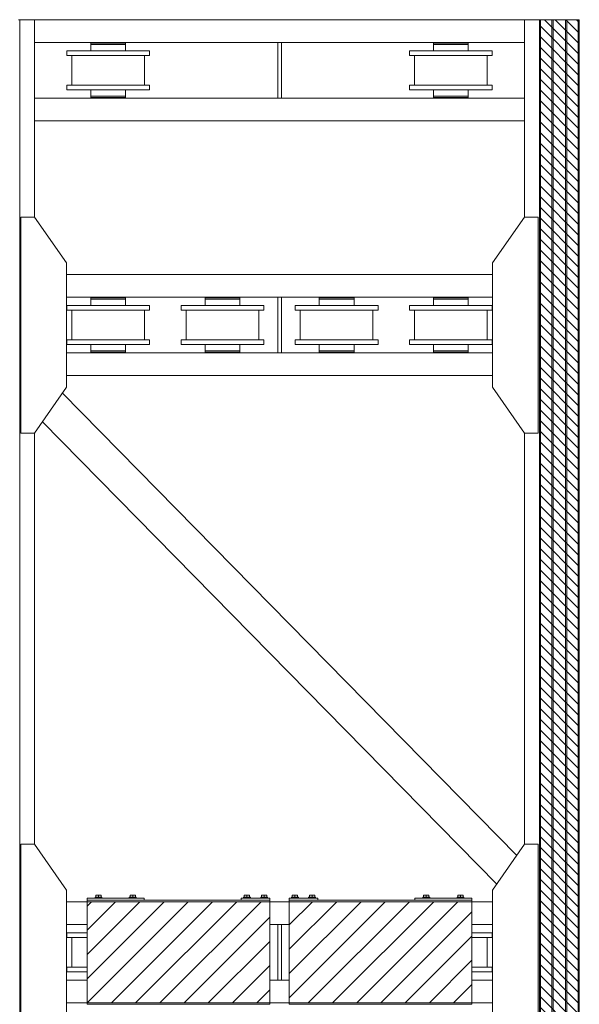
# Model space of a CAD drawing. Header units: millimetres. Extents: x 11264 to 19674, y -752784 to -746844.
# Tile 40 of 56: x 16441 to 16819, y -748200 to -747536. Entities that reach past the tile are written whole.
import ezdxf

# ---------------------------------------------------------------- set-up
doc = ezdxf.new("R2010")
doc.units = ezdxf.units.MM
doc.header["$MEASUREMENT"] = 0
doc.linetypes.add('DGN Style 1', pattern=[238.07239474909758, 0.396127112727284, -237.6762676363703])
doc.linetypes.add('DGN Style 6', pattern=[753.4337684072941, 0.396127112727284, -158.4508450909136, 277.2889789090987, -158.4508450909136, 0.396127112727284, -158.4508450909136])
doc.layers.add('Main Cradle', color=7, linetype='Continuous', lineweight=0)
doc.layers.add('Main Cradle Blocks', color=7, linetype='Continuous', lineweight=0)

# ---------------------------------------------------------------- blocks, each defined once
blk = doc.blocks.new('*U58')
at = {"linetype": 'DGN Style 6', "lineweight": 0}
h = blk.add_hatch(dxfattribs=at)
h.set_pattern_fill('HATCH', color=5, style=0, pattern_type=2)
h.set_pattern_definition([(135, (1300.731437, 1050.682466), (3.595456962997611, 3.59545696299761), [])])
h.paths.add_polyline_path([(1323.078391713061, 1021.15248072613), (1323.078391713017, 2278.470879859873), (1350.042940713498, 2278.470879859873), (1350.042940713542, 1021.15248072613)])
at = {"linetype": 'Continuous', "lineweight": 0}
h = blk.add_hatch(dxfattribs=at)
h.set_pattern_fill('HATCH', color=30, style=0, pattern_type=2)
h.set_pattern_definition([(45, (1016.957056, 1673.55326), (-8.171492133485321, 8.171492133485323), [])])
h.paths.add_polyline_path([(1017.978371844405, 1615.682283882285), (1141.244881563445, 1615.682283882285), (1141.244881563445, 1683.941113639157), (1017.978371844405, 1683.941113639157)])
h = blk.add_hatch(dxfattribs=at)
h.set_pattern_fill('HATCH', color=30, style=0, pattern_type=2)
h.set_pattern_definition([(45, (1154.371908, 1678.145925), (-8.171492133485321, 8.171492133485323), [])])
h.paths.add_polyline_path([(1154.372764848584, 1615.682283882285), (1277.639274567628, 1615.682283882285), (1277.639274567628, 1683.941113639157), (1154.372764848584, 1683.941113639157)])
at = {"color": 5, "linetype": 'Continuous', "lineweight": 0, "flags": 128}
blk.add_lwpolyline([(1323.078391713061, 1021.15248072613), (1323.078391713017, 2278.470879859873), (1350.042940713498, 2278.470879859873), (1350.042940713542, 1021.15248072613), (1323.078391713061, 1021.15248072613)], close=True, dxfattribs=at)
at = {"color": 30, "linetype": 'Continuous', "lineweight": 13, "flags": 128}
for points in [[(1017.978371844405, 1615.682283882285), (1141.244881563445, 1615.682283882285), (1141.244881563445, 1683.941113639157), (1017.978371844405, 1683.941113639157), (1017.978371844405, 1615.682283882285)], [(1154.372764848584, 1615.682283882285), (1277.639274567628, 1615.682283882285), (1277.639274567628, 1683.941113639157), (1154.372764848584, 1683.941113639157), (1154.372764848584, 1615.682283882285)]]:
    blk.add_lwpolyline(points, close=True, dxfattribs=at)
at = {"layer": 'Main Cradle', "color": 7, "linetype": 'Continuous', "lineweight": 0}
for p, q in [((971.830055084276, 2278.471174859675), (972.5409013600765, 2278.471174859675)), ((972.5409013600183, 2278.471174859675), (972.5409013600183, 1021.152222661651)), ((982.5409013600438, 2278.471174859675), (972.5409013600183, 2278.471174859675)), ((982.5409013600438, 2278.471174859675), (982.5409013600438, 2145.460156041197)), ((1313.080192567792, 2278.471174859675), (982.5409013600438, 2278.471174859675)), ((1313.080192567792, 2278.471174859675), (1313.080192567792, 2145.460156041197)), ((1313.080192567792, 2278.471174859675), (1323.080192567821, 2278.471174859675)), ((1323.080192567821, 2278.471174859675), (1323.080192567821, 1021.152222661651)), ((1323.791038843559, 2278.471174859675), (1323.080192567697, 2278.471174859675)), ((1323.791038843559, 2278.471174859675), (1323.791038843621, 1021.152222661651)), ((1323.791038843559, 2278.471174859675), (1331.554768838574, 2278.471174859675)), ((1331.554768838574, 2278.471174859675), (1331.554768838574, 1021.152222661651)), ((1332.325184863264, 2278.471174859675), (1331.554768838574, 2278.471174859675)), ((1332.325184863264, 2278.471174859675), (1332.325184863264, 1021.152222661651)), ((1332.325184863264, 2278.471174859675), (1340.79976113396, 2278.471174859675)), ((1340.79976113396, 2278.471174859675), (1340.79976113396, 1021.152222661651)), ((1341.570177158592, 2278.471174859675), (1340.79976113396, 2278.471174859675)), ((1341.570177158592, 2278.471174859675), (1341.570177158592, 1021.152222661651)), ((1341.570177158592, 2278.471174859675), (1349.333907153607, 2278.471174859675)), ((1349.333907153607, 2278.471174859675), (1349.333907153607, 1021.152222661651)), ((1350.044753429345, 2278.471174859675), (1349.333907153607, 2278.471174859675)), ((1146.577881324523, 2263.062854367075), (982.5409013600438, 2263.062854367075)), ((1020.507006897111, 2257.438817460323), (1004.328266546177, 2257.438817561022)), ((1004.328266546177, 2257.438817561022), (1004.328266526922, 2254.357153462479)), ((1060.168020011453, 2257.438817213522), (1004.328266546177, 2257.438817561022)), ((1043.989283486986, 2262.600600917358), (1020.507003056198, 2262.600601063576)), ((1026.084826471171, 2262.600601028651), (1020.507003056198, 2262.600601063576)), ((1020.507003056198, 2262.600601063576), (1020.507003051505, 2261.830185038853)), ((1043.989283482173, 2261.830184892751), (1020.507003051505, 2261.830185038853)), ((1020.507004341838, 2257.438817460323), (1020.507006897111, 2257.438817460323)), ((1020.507004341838, 2257.438817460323), (1043.989284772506, 2257.438817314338)), ((1043.98928735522, 2261.830184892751), (1020.507006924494, 2261.830185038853)), ((1020.507006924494, 2261.830185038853), (1020.507006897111, 2257.438817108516)), ((1026.084815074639, 2262.600601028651), (1026.084826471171, 2262.600601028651)), ((1026.084815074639, 2262.600601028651), (1038.411471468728, 2262.600600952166)), ((1026.08482647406, 2263.062854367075), (1026.084826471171, 2262.600600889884)), ((1038.411482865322, 2262.600600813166), (1038.411482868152, 2263.062854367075)), ((1043.989283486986, 2262.600600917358), (1038.411482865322, 2262.600600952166)), ((1043.989283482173, 2261.830184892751), (1043.989283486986, 2262.600600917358)), ((1043.98928735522, 2261.830184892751), (1043.989283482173, 2261.830184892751)), ((1043.98928732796, 2257.438816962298), (1043.98928735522, 2261.830184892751)), ((1060.168020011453, 2257.438817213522), (1043.98928732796, 2257.438817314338)), ((1060.168019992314, 2254.357153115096), (1060.168020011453, 2257.438817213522)), ((1313.080192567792, 2263.062854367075), (1149.043212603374, 2263.062854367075)), ((1251.631806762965, 2257.438817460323), (1235.453066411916, 2257.438817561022)), ((1235.453066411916, 2257.438817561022), (1235.453066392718, 2254.357153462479)), ((1291.292819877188, 2257.438817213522), (1235.453066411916, 2257.438817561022)), ((1275.114083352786, 2262.600600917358), (1251.631802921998, 2262.600601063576)), ((1257.209626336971, 2262.600601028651), (1251.631802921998, 2262.600601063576)), ((1251.631802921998, 2262.600601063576), (1251.631802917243, 2261.830185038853)), ((1275.114083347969, 2261.830184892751), (1251.631802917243, 2261.830185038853)), ((1251.631804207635, 2257.438817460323), (1251.631806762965, 2257.438817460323)), ((1251.631804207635, 2257.438817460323), (1275.114084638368, 2257.438817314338)), ((1275.11408722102, 2261.830184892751), (1251.631806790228, 2261.830185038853)), ((1251.631806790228, 2261.830185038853), (1251.631806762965, 2257.438817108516)), ((1257.209614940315, 2262.600601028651), (1257.209626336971, 2262.600601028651)), ((1257.209614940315, 2262.600601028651), (1269.536271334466, 2262.600600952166)), ((1257.20962633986, 2263.062854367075), (1257.209626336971, 2262.600600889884)), ((1269.53628273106, 2262.600600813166), (1269.536282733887, 2263.062854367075)), ((1275.114083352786, 2262.600600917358), (1269.53628273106, 2262.600600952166)), ((1275.114083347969, 2261.830184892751), (1275.114083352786, 2262.600600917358)), ((1275.11408722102, 2261.830184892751), (1275.114083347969, 2261.830184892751)), ((1275.114087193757, 2257.438816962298), (1275.11408722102, 2261.830184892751)), ((1291.292819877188, 2257.438817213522), (1275.114087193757, 2257.438817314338)), ((1291.29281985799, 2254.357153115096), (1291.292819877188, 2257.438817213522)), ((1060.168019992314, 2254.357153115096), (1004.328266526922, 2254.357153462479)), ((1020.507006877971, 2254.357149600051), (1007.748913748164, 2254.357149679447)), ((1007.748913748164, 2254.357149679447), (1007.748913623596, 2234.326333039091)), ((1056.74737291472, 2254.357149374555), (1007.748913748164, 2254.357149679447)), ((1012.37141196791, 2254.357149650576), (1020.507006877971, 2254.357149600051)), ((1012.37141196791, 2254.357149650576), (1052.124878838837, 2254.357149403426)), ((1056.74737291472, 2254.357149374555), (1043.989287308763, 2254.35714945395)), ((1043.989287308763, 2254.35714945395), (1052.124878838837, 2254.357149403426)), ((1056.747372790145, 2234.326332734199), (1056.74737291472, 2254.357149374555)), ((1291.29281985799, 2254.357153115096), (1235.453066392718, 2254.357153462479)), ((1238.873713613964, 2254.357149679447), (1238.873713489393, 2234.326333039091)), ((1251.63180674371, 2254.357149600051), (1238.873713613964, 2254.357149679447)), ((1287.872172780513, 2254.357149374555), (1238.873713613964, 2254.357149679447)), ((1243.49621183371, 2254.357149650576), (1251.63180674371, 2254.357149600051)), ((1243.49621183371, 2254.357149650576), (1283.249678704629, 2254.357149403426)), ((1287.872172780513, 2254.357149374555), (1275.114087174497, 2254.35714945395)), ((1275.114087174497, 2254.35714945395), (1283.249678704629, 2254.357149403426)), ((1287.87217265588, 2234.326332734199), (1287.872172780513, 2254.357149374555)), ((1007.748913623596, 2234.326333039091), (1004.328266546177, 2234.326333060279)), ((1004.328266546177, 2234.326333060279), (1004.328266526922, 2231.244668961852)), ((1060.168020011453, 2234.326332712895), (1004.328266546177, 2234.326333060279)), ((1060.168019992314, 2231.244668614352), (1004.328266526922, 2231.244668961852)), ((1020.50700673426, 2231.244668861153), (1020.507006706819, 2226.853297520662)), ((1043.989287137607, 2226.853297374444), (1043.989287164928, 2231.24466878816)), ((1060.168020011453, 2234.326332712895), (1056.747372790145, 2234.326332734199)), ((1060.168019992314, 2231.244668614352), (1060.168020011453, 2234.326332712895)), ((1238.873713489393, 2234.326333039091), (1235.453066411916, 2234.326333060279)), ((1235.453066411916, 2234.326333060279), (1235.453066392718, 2231.244668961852)), ((1291.292819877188, 2234.326332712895), (1235.453066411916, 2234.326333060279)), ((1291.29281985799, 2231.244668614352), (1235.453066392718, 2231.244668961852)), ((1251.631806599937, 2231.244668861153), (1251.631806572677, 2226.853297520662)), ((1275.114087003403, 2226.853297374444), (1275.114087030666, 2231.24466878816)), ((1291.292819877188, 2234.326332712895), (1287.87217265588, 2234.326332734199)), ((1291.29281985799, 2231.244668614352), (1291.292819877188, 2234.326332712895)), ((1146.577881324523, 2225.620635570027), (982.5409013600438, 2225.620635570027)), ((1043.989283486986, 2226.853297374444), (1020.507003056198, 2226.853297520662)), ((1020.507006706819, 2226.853297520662), (1020.507003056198, 2226.853297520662)), ((1020.507003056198, 2226.853297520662), (1020.507003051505, 2226.082881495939)), ((1043.989283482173, 2226.082881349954), (1020.507003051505, 2226.082881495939)), ((1043.989287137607, 2226.853297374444), (1020.507006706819, 2226.853297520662)), ((1026.084826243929, 2226.082881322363), (1026.084826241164, 2225.620635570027)), ((1038.411482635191, 2225.620635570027), (1038.411482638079, 2226.082881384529)), ((1039.567097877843, 2226.85329891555), (1039.567095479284, 2226.85329891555)), ((1043.989283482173, 2226.082881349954), (1043.989283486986, 2226.853297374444)), ((1313.080192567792, 2225.620635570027), (1149.043212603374, 2225.620635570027)), ((1275.114083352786, 2226.853297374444), (1251.631802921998, 2226.853297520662)), ((1251.631806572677, 2226.853297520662), (1251.631802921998, 2226.853297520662)), ((1251.631802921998, 2226.853297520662), (1251.631802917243, 2226.082881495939)), ((1275.114083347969, 2226.082881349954), (1251.631802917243, 2226.082881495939)), ((1275.114087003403, 2226.853297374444), (1251.631806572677, 2226.853297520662)), ((1257.209626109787, 2226.082881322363), (1257.20962610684, 2225.620635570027)), ((1269.536282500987, 2225.620635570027), (1269.536282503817, 2226.082881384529)), ((1270.691897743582, 2226.85329891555), (1270.691895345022, 2226.85329891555)), ((1275.114083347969, 2226.082881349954), (1275.114083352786, 2226.853297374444)), ((1313.080192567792, 2210.212315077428), (982.5409013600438, 2210.212315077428)), ((1291.508041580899, 2106.785270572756), (1004.113052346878, 2106.785270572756)), ((1146.577881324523, 2091.376950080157), (1004.112950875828, 2091.376950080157)), ((1043.989275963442, 2090.914696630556), (1020.506995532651, 2090.914696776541)), ((1026.084818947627, 2090.914696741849), (1020.506995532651, 2090.914696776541)), ((1020.506995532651, 2090.914696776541), (1020.5069955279, 2090.144280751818)), ((1026.084807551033, 2090.914696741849), (1026.084818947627, 2090.914696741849)), ((1026.084807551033, 2090.914696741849), (1038.41146394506, 2090.914696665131)), ((1026.084818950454, 2091.376950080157), (1026.084818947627, 2090.914696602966)), ((1038.411475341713, 2090.914696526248), (1038.411475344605, 2091.376950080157)), ((1043.989275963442, 2090.914696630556), (1038.411475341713, 2090.914696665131)), ((1043.989275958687, 2090.144280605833), (1043.989275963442, 2090.914696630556)), ((1121.030878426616, 2090.914696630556), (1097.548597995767, 2090.914696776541)), ((1103.126421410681, 2090.914696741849), (1097.548597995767, 2090.914696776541)), ((1097.548597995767, 2090.914696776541), (1097.548597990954, 2090.144280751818)), ((1103.126410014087, 2090.914696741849), (1103.126421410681, 2090.914696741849)), ((1103.126410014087, 2090.914696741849), (1115.453066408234, 2090.914696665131)), ((1103.126421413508, 2091.376950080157), (1103.126421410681, 2090.914696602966)), ((1115.453077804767, 2090.914696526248), (1115.453077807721, 2091.376950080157)), ((1121.030878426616, 2090.914696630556), (1115.453077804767, 2090.914696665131)), ((1121.030878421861, 2090.144280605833), (1121.030878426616, 2090.914696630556)), ((1291.508143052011, 2091.376950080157), (1149.043212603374, 2091.376950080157)), ((1198.07248088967, 2090.914696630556), (1174.590200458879, 2090.914696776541)), ((1180.168023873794, 2090.914696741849), (1174.590200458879, 2090.914696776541)), ((1174.590200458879, 2090.914696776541), (1174.590200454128, 2090.144280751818)), ((1180.168012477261, 2090.914696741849), (1180.168023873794, 2090.914696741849)), ((1180.168012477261, 2090.914696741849), (1192.49466887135, 2090.914696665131)), ((1180.168023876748, 2091.376950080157), (1180.168023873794, 2090.914696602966)), ((1192.494680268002, 2090.914696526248), (1192.494680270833, 2091.376950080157)), ((1198.07248088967, 2090.914696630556), (1192.494680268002, 2090.914696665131)), ((1198.072480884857, 2090.144280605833), (1198.07248088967, 2090.914696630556)), ((1275.114083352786, 2090.914696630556), (1251.631802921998, 2090.914696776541)), ((1257.209626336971, 2090.914696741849), (1251.631802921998, 2090.914696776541)), ((1251.631802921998, 2090.914696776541), (1251.631802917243, 2090.144280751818)), ((1257.209614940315, 2090.914696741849), (1257.209626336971, 2090.914696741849)), ((1257.209614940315, 2090.914696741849), (1269.536271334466, 2090.914696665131)), ((1257.20962633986, 2091.376950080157), (1257.209626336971, 2090.914696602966)), ((1269.53628273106, 2090.914696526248), (1269.536282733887, 2091.376950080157)), ((1275.114083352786, 2090.914696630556), (1269.53628273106, 2090.914696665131)), ((1275.114083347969, 2090.144280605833), (1275.114083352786, 2090.914696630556)), ((1020.506999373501, 2085.752913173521), (1004.32825902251, 2085.752913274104)), ((1004.32825902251, 2085.752913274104), (1004.328259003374, 2082.671249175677)), ((1060.168012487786, 2085.75291292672), (1004.32825902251, 2085.752913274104)), ((1043.989275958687, 2090.144280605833), (1020.5069955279, 2090.144280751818)), ((1020.506996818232, 2085.752913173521), (1020.506999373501, 2085.752913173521)), ((1020.506996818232, 2085.752913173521), (1043.989277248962, 2085.752913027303)), ((1043.989279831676, 2090.144280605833), (1020.506999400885, 2090.144280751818)), ((1020.506999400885, 2090.144280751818), (1020.506999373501, 2085.752912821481)), ((1043.989279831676, 2090.144280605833), (1043.989275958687, 2090.144280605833)), ((1043.989279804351, 2085.75291267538), (1043.989279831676, 2090.144280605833)), ((1060.168012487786, 2085.75291292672), (1043.989279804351, 2085.752913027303)), ((1060.168012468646, 2082.671248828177), (1060.168012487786, 2085.75291292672)), ((1097.548601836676, 2085.752913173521), (1081.369861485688, 2085.752913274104)), ((1081.369861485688, 2085.752913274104), (1081.369861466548, 2082.671249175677)), ((1137.20961495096, 2085.75291292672), (1081.369861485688, 2085.752913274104)), ((1121.030878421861, 2090.144280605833), (1097.548597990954, 2090.144280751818)), ((1097.548599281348, 2085.752913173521), (1097.548601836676, 2085.752913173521)), ((1097.548599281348, 2085.752913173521), (1121.030879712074, 2085.752913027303)), ((1121.03088229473, 2090.144280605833), (1097.548601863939, 2090.144280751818)), ((1097.548601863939, 2090.144280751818), (1097.548601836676, 2085.752912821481)), ((1121.03088229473, 2090.144280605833), (1121.030878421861, 2090.144280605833)), ((1121.030882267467, 2085.75291267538), (1121.03088229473, 2090.144280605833)), ((1137.20961495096, 2085.75291292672), (1121.030882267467, 2085.752913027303)), ((1137.209614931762, 2082.671248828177), (1137.20961495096, 2085.75291292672)), ((1174.590204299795, 2085.752913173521), (1158.4114639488, 2085.752913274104)), ((1158.4114639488, 2085.752913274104), (1158.411463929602, 2082.671249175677)), ((1214.251217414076, 2085.75291292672), (1158.4114639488, 2085.752913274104)), ((1198.072480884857, 2090.144280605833), (1174.590200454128, 2090.144280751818)), ((1174.590201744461, 2085.752913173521), (1174.590204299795, 2085.752913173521)), ((1174.590201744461, 2085.752913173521), (1198.07248217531, 2085.752913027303)), ((1198.072484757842, 2090.144280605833), (1174.590204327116, 2090.144280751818)), ((1174.590204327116, 2090.144280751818), (1174.590204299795, 2085.752912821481)), ((1198.072484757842, 2090.144280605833), (1198.072480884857, 2090.144280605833)), ((1198.072484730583, 2085.75291267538), (1198.072484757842, 2090.144280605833)), ((1214.251217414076, 2085.75291292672), (1198.072484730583, 2085.752913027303)), ((1214.251217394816, 2082.671248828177), (1214.251217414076, 2085.75291292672)), ((1251.631806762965, 2085.752913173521), (1235.453066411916, 2085.752913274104)), ((1235.453066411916, 2085.752913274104), (1235.453066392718, 2082.671249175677)), ((1291.292819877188, 2085.75291292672), (1235.453066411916, 2085.752913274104)), ((1275.114083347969, 2090.144280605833), (1251.631802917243, 2090.144280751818)), ((1251.631804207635, 2085.752913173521), (1251.631806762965, 2085.752913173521)), ((1251.631804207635, 2085.752913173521), (1275.114084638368, 2085.752913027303)), ((1275.11408722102, 2090.144280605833), (1251.631806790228, 2090.144280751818)), ((1251.631806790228, 2090.144280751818), (1251.631806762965, 2085.752912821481)), ((1275.11408722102, 2090.144280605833), (1275.114083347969, 2090.144280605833)), ((1275.114087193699, 2085.75291267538), (1275.11408722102, 2090.144280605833)), ((1291.292819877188, 2085.75291292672), (1275.114087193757, 2085.752913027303)), ((1291.29281985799, 2082.671248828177), (1291.292819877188, 2085.75291292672)), ((1060.168012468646, 2082.671248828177), (1004.328259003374, 2082.671249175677)), ((1020.506999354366, 2082.671245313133), (1007.74890622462, 2082.671245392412)), ((1007.74890622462, 2082.671245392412), (1007.748906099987, 2062.640428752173)), ((1056.747365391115, 2082.671245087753), (1007.74890622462, 2082.671245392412)), ((1012.371404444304, 2082.671245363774), (1020.506999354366, 2082.671245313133)), ((1012.371404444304, 2082.671245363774), (1052.124871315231, 2082.671245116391)), ((1056.747365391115, 2082.671245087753), (1043.989279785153, 2082.671245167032)), ((1043.989279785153, 2082.671245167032), (1052.124871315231, 2082.671245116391)), ((1056.747365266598, 2062.640428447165), (1056.747365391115, 2082.671245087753)), ((1137.209614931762, 2082.671248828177), (1081.369861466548, 2082.671249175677)), ((1097.548601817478, 2082.671245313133), (1084.790508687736, 2082.671245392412)), ((1084.790508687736, 2082.671245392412), (1084.790508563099, 2062.640428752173)), ((1133.788967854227, 2082.671245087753), (1084.790508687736, 2082.671245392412)), ((1089.41300690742, 2082.671245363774), (1097.548601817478, 2082.671245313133)), ((1089.41300690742, 2082.671245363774), (1129.166473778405, 2082.671245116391)), ((1133.788967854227, 2082.671245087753), (1121.030882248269, 2082.671245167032)), ((1121.030882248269, 2082.671245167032), (1129.166473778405, 2082.671245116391)), ((1133.788967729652, 2062.640428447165), (1133.788967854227, 2082.671245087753)), ((1214.251217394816, 2082.671248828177), (1158.411463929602, 2082.671249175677)), ((1174.590204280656, 2082.671245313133), (1161.832111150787, 2082.671245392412)), ((1161.832111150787, 2082.671245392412), (1161.832111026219, 2062.640428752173)), ((1210.830570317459, 2082.671245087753), (1161.832111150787, 2082.671245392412)), ((1166.454609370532, 2082.671245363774), (1174.590204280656, 2082.671245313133)), ((1166.454609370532, 2082.671245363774), (1206.208076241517, 2082.671245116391)), ((1210.830570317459, 2082.671245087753), (1198.072484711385, 2082.671245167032)), ((1198.072484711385, 2082.671245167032), (1206.208076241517, 2082.671245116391)), ((1210.830570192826, 2062.640428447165), (1210.830570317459, 2082.671245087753)), ((1291.29281985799, 2082.671248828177), (1235.453066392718, 2082.671249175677)), ((1238.873713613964, 2082.671245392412), (1238.873713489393, 2062.640428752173)), ((1251.63180674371, 2082.671245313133), (1238.873713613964, 2082.671245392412)), ((1287.872172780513, 2082.671245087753), (1238.873713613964, 2082.671245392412)), ((1243.49621183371, 2082.671245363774), (1251.63180674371, 2082.671245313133)), ((1243.49621183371, 2082.671245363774), (1283.249678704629, 2082.671245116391)), ((1287.872172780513, 2082.671245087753), (1275.114087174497, 2082.671245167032)), ((1275.114087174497, 2082.671245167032), (1283.249678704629, 2082.671245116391)), ((1287.87217265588, 2062.640428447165), (1287.872172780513, 2082.671245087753)), ((1007.748906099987, 2062.640428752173), (1004.32825902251, 2062.64042877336)), ((1004.32825902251, 2062.64042877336), (1004.328259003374, 2059.558764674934)), ((1060.168012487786, 2062.640428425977), (1004.32825902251, 2062.64042877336)), ((1060.168012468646, 2059.558764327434), (1004.328259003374, 2059.558764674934)), ((1020.506999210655, 2059.558764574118), (1020.506999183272, 2055.167393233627)), ((1043.989279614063, 2055.167393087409), (1043.989279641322, 2059.558764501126)), ((1060.168012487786, 2062.640428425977), (1056.747365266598, 2062.640428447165)), ((1060.168012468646, 2059.558764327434), (1060.168012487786, 2062.640428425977)), ((1084.790508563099, 2062.640428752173), (1081.369861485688, 2062.64042877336)), ((1081.369861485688, 2062.64042877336), (1081.369861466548, 2059.558764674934)), ((1137.20961495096, 2062.640428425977), (1081.369861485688, 2062.64042877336)), ((1137.209614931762, 2059.558764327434), (1081.369861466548, 2059.558764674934)), ((1097.548601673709, 2059.558764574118), (1097.548601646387, 2055.167393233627)), ((1121.030882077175, 2055.167393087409), (1121.030882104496, 2059.558764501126)), ((1137.20961495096, 2062.640428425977), (1133.788967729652, 2062.640428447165)), ((1137.209614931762, 2059.558764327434), (1137.20961495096, 2062.640428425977)), ((1161.832111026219, 2062.640428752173), (1158.4114639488, 2062.64042877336)), ((1158.4114639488, 2062.64042877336), (1158.411463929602, 2059.558764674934)), ((1214.251217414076, 2062.640428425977), (1158.4114639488, 2062.64042877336)), ((1214.251217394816, 2059.558764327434), (1158.411463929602, 2059.558764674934)), ((1174.590204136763, 2059.558764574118), (1174.590204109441, 2055.167393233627)), ((1198.072484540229, 2055.167393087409), (1198.072484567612, 2059.558764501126)), ((1214.251217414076, 2062.640428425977), (1210.830570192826, 2062.640428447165)), ((1214.251217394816, 2059.558764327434), (1214.251217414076, 2062.640428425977)), ((1238.873713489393, 2062.640428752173), (1235.453066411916, 2062.64042877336)), ((1235.453066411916, 2062.64042877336), (1235.453066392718, 2059.558764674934)), ((1291.292819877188, 2062.640428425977), (1235.453066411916, 2062.64042877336)), ((1291.29281985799, 2059.558764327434), (1235.453066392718, 2059.558764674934)), ((1251.631806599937, 2059.558764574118), (1251.631806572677, 2055.167393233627)), ((1275.114087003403, 2055.167393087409), (1275.114087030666, 2059.558764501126)), ((1291.292819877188, 2062.640428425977), (1287.87217265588, 2062.640428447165)), ((1291.29281985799, 2059.558764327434), (1291.292819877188, 2062.640428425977)), ((1146.577881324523, 2053.934731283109), (1004.11270430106, 2053.934731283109)), ((1043.989275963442, 2055.167393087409), (1020.506995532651, 2055.167393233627)), ((1020.506999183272, 2055.167393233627), (1020.506995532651, 2055.167393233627)), ((1020.506995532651, 2055.167393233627), (1020.5069955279, 2054.39697720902)), ((1043.989275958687, 2054.396977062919), (1020.5069955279, 2054.39697720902)), ((1043.989279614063, 2055.167393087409), (1020.506999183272, 2055.167393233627)), ((1026.084818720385, 2054.396977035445), (1026.084818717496, 2053.934731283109)), ((1038.411475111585, 2053.934731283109), (1038.411475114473, 2054.396977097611)), ((1039.567090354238, 2055.167394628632), (1039.567087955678, 2055.167394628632)), ((1043.989275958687, 2054.396977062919), (1043.989275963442, 2055.167393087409)), ((1121.030878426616, 2055.167393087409), (1097.548597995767, 2055.167393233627)), ((1097.548601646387, 2055.167393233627), (1097.548597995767, 2055.167393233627)), ((1097.548597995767, 2055.167393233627), (1097.548597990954, 2054.39697720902)), ((1121.030878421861, 2054.396977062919), (1097.548597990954, 2054.39697720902)), ((1121.030882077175, 2055.167393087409), (1097.548601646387, 2055.167393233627)), ((1103.126421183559, 2054.396977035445), (1103.12642118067, 2053.934731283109)), ((1115.453077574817, 2053.934731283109), (1115.453077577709, 2054.396977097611)), ((1116.608692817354, 2055.167394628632), (1116.608690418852, 2055.167394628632)), ((1121.030878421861, 2054.396977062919), (1121.030878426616, 2055.167393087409)), ((1291.508389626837, 2053.934731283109), (1149.043212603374, 2053.934731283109)), ((1198.07248088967, 2055.167393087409), (1174.590200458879, 2055.167393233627)), ((1174.590204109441, 2055.167393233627), (1174.590200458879, 2055.167393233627)), ((1174.590200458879, 2055.167393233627), (1174.590200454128, 2054.39697720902)), ((1198.072480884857, 2054.396977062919), (1174.590200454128, 2054.39697720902)), ((1198.072484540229, 2055.167393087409), (1174.590204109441, 2055.167393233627)), ((1180.168023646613, 2054.396977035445), (1180.168023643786, 2053.934731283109)), ((1192.494680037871, 2053.934731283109), (1192.494680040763, 2054.396977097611)), ((1193.650295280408, 2055.167394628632), (1193.650292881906, 2055.167394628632)), ((1198.072480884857, 2054.396977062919), (1198.07248088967, 2055.167393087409)), ((1275.114083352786, 2055.167393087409), (1251.631802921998, 2055.167393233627)), ((1251.631806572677, 2055.167393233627), (1251.631802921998, 2055.167393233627)), ((1251.631802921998, 2055.167393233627), (1251.631802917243, 2054.39697720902)), ((1275.114083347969, 2054.396977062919), (1251.631802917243, 2054.39697720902)), ((1275.114087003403, 2055.167393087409), (1251.631806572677, 2055.167393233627)), ((1257.209626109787, 2054.396977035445), (1257.20962610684, 2053.934731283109)), ((1269.536282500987, 2053.934731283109), (1269.536282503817, 2054.396977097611)), ((1270.691897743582, 2055.167394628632), (1270.691895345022, 2055.167394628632)), ((1275.114083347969, 2054.396977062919), (1275.114083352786, 2055.167393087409)), ((1291.508491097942, 2038.526410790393), (1004.112602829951, 2038.526410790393)), ((1307.7807277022, 1715.046687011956), (1001.319169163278, 2026.677497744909)), ((1294.301613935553, 1695.790357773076), (987.8398340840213, 2007.421393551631)), ((982.5409013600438, 1999.851525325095), (982.5409013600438, 1722.616156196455)), ((1313.080192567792, 1999.851525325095), (1313.080192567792, 1722.616156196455)), ((1017.995445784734, 1683.941128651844), (1004.113052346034, 1683.941128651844)), ((1154.359082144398, 1683.941128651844), (1141.262011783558, 1683.941128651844)), ((1291.508041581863, 1683.941128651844), (1277.625648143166, 1683.941128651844)), ((1017.995445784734, 1668.532808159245), (1004.112950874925, 1668.532808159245)), ((1146.577881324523, 1668.532808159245), (1141.262011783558, 1668.532808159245)), ((1154.359082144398, 1668.532808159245), (1149.043212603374, 1668.532808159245)), ((1291.508143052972, 1668.532808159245), (1277.625648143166, 1668.532808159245)), ((1017.99544784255, 1662.908771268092), (1004.32825902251, 1662.908771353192)), ((1004.32825902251, 1662.908771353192), (1004.328259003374, 1659.827107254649)), ((1017.99544784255, 1662.908771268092), (1004.32825902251, 1662.908771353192)), ((1017.99544784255, 1659.827107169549), (1004.328259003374, 1659.827107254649)), ((1017.99544784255, 1659.827103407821), (1007.74890622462, 1659.8271034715)), ((1007.74890622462, 1659.8271034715), (1007.748906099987, 1639.796286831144)), ((1017.99544784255, 1659.827103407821), (1007.74890622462, 1659.8271034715)), ((1012.371404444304, 1659.827103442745), (1017.99544784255, 1659.827103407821)), ((1012.371404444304, 1659.827103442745), (1017.99544784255, 1659.827103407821)), ((1291.292819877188, 1662.908771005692), (1277.625646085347, 1662.908771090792)), ((1291.292819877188, 1662.908771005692), (1277.625646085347, 1662.908771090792)), ((1291.29281985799, 1659.827106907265), (1277.625646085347, 1659.827106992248)), ((1287.872172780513, 1659.827103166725), (1277.625646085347, 1659.827103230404)), ((1287.872172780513, 1659.827103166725), (1277.625646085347, 1659.827103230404)), ((1277.625646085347, 1659.827103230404), (1283.249678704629, 1659.827103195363)), ((1277.625646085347, 1659.827103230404), (1283.249678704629, 1659.827103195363)), ((1287.87217265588, 1639.796286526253), (1287.872172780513, 1659.827103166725)), ((1291.29281985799, 1659.827106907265), (1291.292819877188, 1662.908771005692)), ((1007.748906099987, 1639.796286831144), (1004.32825902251, 1639.796286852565)), ((1004.32825902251, 1639.796286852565), (1004.328259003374, 1636.714622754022)), ((1017.99544784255, 1639.796286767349), (1004.32825902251, 1639.796286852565)), ((1291.292819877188, 1639.796286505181), (1277.625646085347, 1639.796286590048)), ((1291.292819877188, 1639.796286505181), (1287.87217265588, 1639.796286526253)), ((1291.29281985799, 1636.714622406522), (1291.292819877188, 1639.796286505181)), ((1017.99544784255, 1636.714622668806), (1004.328259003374, 1636.714622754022)), ((1291.29281985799, 1636.714622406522), (1277.625646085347, 1636.714622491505)), ((1017.995445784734, 1631.090589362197), (1004.1127043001, 1631.090589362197)), ((1146.577881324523, 1631.090589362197), (1141.262011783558, 1631.090589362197)), ((1154.359082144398, 1631.090589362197), (1149.043212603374, 1631.090589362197)), ((1291.508389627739, 1631.090589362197), (1277.625648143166, 1631.090589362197)), ((1017.995445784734, 1615.682268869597), (1004.112602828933, 1615.682268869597)), ((1154.359082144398, 1615.682268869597), (1141.262011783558, 1615.682268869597)), ((1291.508491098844, 1615.682268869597), (1277.625648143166, 1615.682268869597))]:
    blk.add_line(p, q, dxfattribs=at)
at = {"layer": 'Main Cradle', "color": 7, "linetype": 'Continuous', "lineweight": 0, "ltscale": 0.1540832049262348, "flags": 128}
for points in [[(1149.043212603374, 2263.062854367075), (1146.577881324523, 2263.062854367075), (1146.577881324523, 2225.620635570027), (1149.043212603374, 2225.620635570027), (1149.043212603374, 2263.062854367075)], [(1149.043212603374, 2091.376950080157), (1146.577881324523, 2091.376950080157), (1146.577881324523, 2053.934731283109), (1149.043212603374, 2053.934731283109), (1149.043212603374, 2091.376950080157)], [(1149.043212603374, 1668.532808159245), (1146.577881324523, 1668.532808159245), (1146.577881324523, 1631.090589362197), (1149.043212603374, 1631.090589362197), (1149.043212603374, 1668.532808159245)]]:
    blk.add_lwpolyline(points, dxfattribs=at)
at = {"layer": 'Main Cradle', "color": 7, "linetype": 'Continuous', "lineweight": 0, "flags": 128}
for points in [[(982.5409013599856, 1999.851526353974), (1004.112550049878, 2030.668025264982), (1004.113103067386, 2114.643371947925), (982.5418617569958, 2145.460155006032), (973.2968694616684, 2145.460216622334), (973.2959090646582, 1999.851587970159), (982.5409013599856, 1999.851526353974)], [(1313.080192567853, 1999.851526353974), (1291.508543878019, 2030.668025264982), (1291.507990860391, 2114.643371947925), (1313.079232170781, 2145.460155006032), (1322.324224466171, 2145.460216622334), (1322.325184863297, 1999.851587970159), (1313.080192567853, 1999.851526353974)], [(982.5409013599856, 1577.007526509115), (1004.112550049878, 1607.824025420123), (1004.113103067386, 1691.799372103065), (982.5418617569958, 1722.616155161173), (973.2968694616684, 1722.616216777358), (973.2959090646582, 1577.0075881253), (982.5409013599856, 1577.007526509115)], [(1313.080192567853, 1577.007526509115), (1291.508543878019, 1607.824025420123), (1291.507990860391, 1691.799372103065), (1313.079232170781, 1722.616155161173), (1322.324224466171, 1722.616216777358), (1322.325184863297, 1577.0075881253), (1313.080192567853, 1577.007526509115)]]:
    blk.add_lwpolyline(points, dxfattribs=at)
at = {"layer": 'Main Cradle Blocks', "color": 7, "linetype": 'Continuous', "lineweight": 0}
for p, q in [((1056.516248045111, 1686.406459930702), (1017.995446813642, 1686.406459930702)), ((1017.995446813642, 1684.865628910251), (1017.995446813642, 1686.406459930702)), ((1023.388358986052, 1686.868709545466), (1023.388358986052, 1686.406459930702)), ((1023.388358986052, 1686.868709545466), (1028.01085513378, 1686.868709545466)), ((1023.388358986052, 1686.406459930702), (1028.01085513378, 1686.406459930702)), ((1023.914847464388, 1688.409541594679), (1024.807227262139, 1688.409541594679)), ((1023.914847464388, 1686.868709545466), (1023.914847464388, 1688.133438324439)), ((1024.807227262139, 1688.409541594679), (1026.591986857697, 1688.409541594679)), ((1025.699607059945, 1686.868709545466), (1025.699607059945, 1688.133438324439)), ((1026.591986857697, 1688.409541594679), (1027.484366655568, 1688.409541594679)), ((1027.484366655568, 1686.868709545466), (1027.484366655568, 1688.133438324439)), ((1028.01085513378, 1686.406459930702), (1028.01085513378, 1686.868709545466)), ((1046.500839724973, 1686.868709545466), (1046.500839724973, 1686.406459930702)), ((1051.123335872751, 1686.868709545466), (1046.500839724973, 1686.868709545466)), ((1051.123335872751, 1686.406459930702), (1046.500839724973, 1686.406459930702)), ((1047.919708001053, 1688.409541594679), (1047.027328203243, 1688.409541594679)), ((1047.027328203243, 1686.868709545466), (1047.027328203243, 1688.133438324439)), ((1049.704467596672, 1688.409541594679), (1047.919708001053, 1688.409541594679)), ((1048.812087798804, 1686.868709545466), (1048.812087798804, 1688.133438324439)), ((1050.596847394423, 1688.409541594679), (1049.704467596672, 1688.409541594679)), ((1050.596847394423, 1686.868709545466), (1050.596847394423, 1688.133438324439)), ((1051.123335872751, 1686.406459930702), (1051.123335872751, 1686.868709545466)), ((1056.516248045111, 1684.865628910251), (1056.516248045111, 1686.406459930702)), ((1122.001610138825, 1684.865628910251), (1122.001610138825, 1686.406459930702)), ((1141.262010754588, 1686.406459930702), (1122.001610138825, 1686.406459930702)), ((1123.542442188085, 1686.868709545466), (1123.542442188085, 1686.406459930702)), ((1123.542442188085, 1686.868709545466), (1128.164938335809, 1686.868709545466)), ((1123.542442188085, 1686.406459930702), (1128.164938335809, 1686.406459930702)), ((1124.068930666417, 1688.409541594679), (1124.961310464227, 1688.409541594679)), ((1124.068930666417, 1686.868709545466), (1124.068930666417, 1688.133438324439)), ((1124.961310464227, 1688.409541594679), (1126.746070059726, 1688.409541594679)), ((1125.853690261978, 1686.868709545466), (1125.853690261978, 1688.133438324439)), ((1126.746070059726, 1688.409541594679), (1127.638449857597, 1688.409541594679)), ((1127.638449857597, 1686.868709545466), (1127.638449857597, 1688.133438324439)), ((1128.164938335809, 1686.406459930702), (1128.164938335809, 1686.868709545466)), ((1135.098682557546, 1686.868709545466), (1135.098682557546, 1686.406459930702)), ((1139.721178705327, 1686.868709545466), (1135.098682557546, 1686.868709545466)), ((1139.721178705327, 1686.406459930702), (1135.098682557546, 1686.406459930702)), ((1136.517550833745, 1688.409541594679), (1135.625171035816, 1688.409541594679)), ((1135.625171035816, 1686.868709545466), (1135.625171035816, 1688.133438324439)), ((1138.302310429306, 1688.409541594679), (1136.517550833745, 1688.409541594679)), ((1137.409930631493, 1686.868709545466), (1137.409930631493, 1688.133438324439)), ((1139.194690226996, 1688.409541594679), (1138.302310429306, 1688.409541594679)), ((1139.194690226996, 1686.868709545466), (1139.194690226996, 1688.133438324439)), ((1139.721178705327, 1686.406459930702), (1139.721178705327, 1686.868709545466)), ((1141.262010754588, 1684.865628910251), (1141.262010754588, 1686.406459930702)), ((1154.359083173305, 1684.865628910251), (1154.359083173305, 1686.406459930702)), ((1154.359083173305, 1686.406459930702), (1173.619483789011, 1686.406459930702)), ((1155.89991522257, 1686.868709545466), (1155.89991522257, 1686.406459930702)), ((1155.89991522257, 1686.868709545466), (1160.522411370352, 1686.868709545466)), ((1155.89991522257, 1686.406459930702), (1160.522411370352, 1686.406459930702)), ((1156.426403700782, 1688.409541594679), (1157.318783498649, 1688.409541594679)), ((1156.426403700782, 1686.868709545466), (1156.426403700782, 1688.133438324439)), ((1157.318783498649, 1688.409541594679), (1159.103543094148, 1688.409541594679)), ((1158.211163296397, 1686.868709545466), (1158.211163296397, 1688.133438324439)), ((1159.103543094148, 1688.409541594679), (1159.995922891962, 1688.409541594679)), ((1159.995922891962, 1686.868709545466), (1159.995922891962, 1688.133438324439)), ((1160.522411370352, 1686.406459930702), (1160.522411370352, 1686.868709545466)), ((1167.456155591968, 1686.868709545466), (1167.456155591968, 1686.406459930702)), ((1172.07865173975, 1686.868709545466), (1167.456155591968, 1686.868709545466)), ((1172.07865173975, 1686.406459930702), (1167.456155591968, 1686.406459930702)), ((1168.875023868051, 1688.409541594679), (1167.9826440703, 1688.409541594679)), ((1167.9826440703, 1686.868709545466), (1167.9826440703, 1688.133438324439)), ((1170.659783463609, 1688.409541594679), (1168.875023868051, 1688.409541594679)), ((1169.767403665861, 1686.868709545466), (1169.767403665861, 1688.133438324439)), ((1171.552163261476, 1688.409541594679), (1170.659783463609, 1688.409541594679)), ((1171.552163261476, 1686.868709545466), (1171.552163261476, 1688.133438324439)), ((1172.07865173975, 1686.406459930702), (1172.07865173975, 1686.868709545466)), ((1173.619483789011, 1684.865628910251), (1173.619483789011, 1686.406459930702)), ((1239.10484588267, 1684.865628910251), (1239.10484588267, 1686.406459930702)), ((1239.10484588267, 1686.406459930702), (1277.625647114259, 1686.406459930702)), ((1244.497758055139, 1686.868709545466), (1244.497758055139, 1686.406459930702)), ((1244.497758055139, 1686.868709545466), (1249.120254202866, 1686.868709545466)), ((1244.497758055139, 1686.406459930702), (1249.120254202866, 1686.406459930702)), ((1245.024246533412, 1688.409541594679), (1245.916626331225, 1688.409541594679)), ((1245.024246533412, 1686.868709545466), (1245.024246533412, 1688.133438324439)), ((1245.916626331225, 1688.409541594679), (1247.701385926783, 1688.409541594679)), ((1246.809006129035, 1686.868709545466), (1246.809006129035, 1688.133438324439)), ((1247.701385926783, 1688.409541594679), (1248.593765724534, 1688.409541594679)), ((1248.593765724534, 1686.868709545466), (1248.593765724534, 1688.133438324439)), ((1249.120254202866, 1686.406459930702), (1249.120254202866, 1686.868709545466)), ((1267.610238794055, 1686.868709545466), (1267.610238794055, 1686.406459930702)), ((1272.232734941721, 1686.868709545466), (1267.610238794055, 1686.868709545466)), ((1272.232734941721, 1686.406459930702), (1267.610238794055, 1686.406459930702)), ((1269.029107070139, 1688.409541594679), (1268.136727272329, 1688.409541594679)), ((1268.136727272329, 1686.868709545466), (1268.136727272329, 1688.133438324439)), ((1270.813866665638, 1688.409541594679), (1269.029107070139, 1688.409541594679)), ((1269.921486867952, 1686.868709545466), (1269.921486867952, 1688.133438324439)), ((1271.706246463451, 1688.409541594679), (1270.813866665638, 1688.409541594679)), ((1271.706246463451, 1686.868709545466), (1271.706246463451, 1688.133438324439)), ((1272.232734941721, 1686.406459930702), (1272.232734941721, 1686.868709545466)), ((1277.625647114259, 1684.865628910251), (1277.625647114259, 1686.406459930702)), ((1141.262010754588, 1684.865627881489), (1017.995446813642, 1684.865627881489)), ((1017.995446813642, 1614.757769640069), (1017.995446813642, 1684.865627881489)), ((1017.995446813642, 1683.941128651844), (1017.995446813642, 1684.865627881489)), ((1141.262010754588, 1614.757769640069), (1141.262010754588, 1684.865627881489)), ((1141.262010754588, 1683.941128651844), (1141.262010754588, 1684.865627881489)), ((1154.359083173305, 1684.865627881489), (1277.625647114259, 1684.865627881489)), ((1154.359083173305, 1614.757769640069), (1154.359083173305, 1684.865627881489)), ((1154.359083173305, 1683.941128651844), (1154.359083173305, 1684.865627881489)), ((1277.625647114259, 1614.757769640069), (1277.625647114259, 1684.865627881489)), ((1017.995446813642, 1615.682268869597), (1017.995446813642, 1614.757769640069)), ((1017.995446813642, 1614.757769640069), (1141.262010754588, 1614.757769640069)), ((1141.262010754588, 1615.682268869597), (1141.262010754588, 1614.757769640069)), ((1154.359083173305, 1615.682268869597), (1154.359083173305, 1614.757769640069)), ((1277.625647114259, 1614.757769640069), (1154.359083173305, 1614.757769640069))]:
    blk.add_line(p, q, dxfattribs=at)
for points in [[(1023.914847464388, 1688.133438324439), (1024.191067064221, 1688.293789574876), (1024.494737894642, 1688.411421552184), (1024.807227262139, 1688.409541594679)], [(1025.699607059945, 1688.133438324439), (1025.97582665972, 1688.293789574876), (1026.279497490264, 1688.411421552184), (1026.591986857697, 1688.409541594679)], [(1048.812087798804, 1688.133438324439), (1048.535868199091, 1688.293789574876), (1048.232197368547, 1688.411421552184), (1047.919708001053, 1688.409541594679)], [(1050.596847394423, 1688.133438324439), (1050.320627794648, 1688.293789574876), (1050.016956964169, 1688.411421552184), (1049.704467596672, 1688.409541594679)], [(1124.068930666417, 1688.133438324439), (1124.345150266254, 1688.293789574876), (1124.648821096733, 1688.411421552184), (1124.961310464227, 1688.409541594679)], [(1125.853690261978, 1688.133438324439), (1126.129909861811, 1688.293789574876), (1126.433580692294, 1688.411421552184), (1126.746070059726, 1688.409541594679)], [(1137.409930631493, 1688.133438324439), (1137.133711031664, 1688.293789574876), (1136.830040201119, 1688.411421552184), (1136.517550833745, 1688.409541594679)], [(1139.194690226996, 1688.133438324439), (1138.918470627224, 1688.293789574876), (1138.61479979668, 1688.411421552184), (1138.302310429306, 1688.409541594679)], [(1156.426403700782, 1688.133438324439), (1156.702623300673, 1688.293789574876), (1157.006294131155, 1688.411421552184), (1157.318783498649, 1688.409541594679)], [(1158.211163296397, 1688.133438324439), (1158.487382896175, 1688.293789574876), (1158.791053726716, 1688.411421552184), (1159.103543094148, 1688.409541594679)], [(1169.767403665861, 1688.133438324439), (1169.491184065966, 1688.293789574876), (1169.187513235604, 1688.411421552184), (1168.875023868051, 1688.409541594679)], [(1171.552163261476, 1688.133438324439), (1171.275943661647, 1688.293789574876), (1170.972272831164, 1688.411421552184), (1170.659783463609, 1688.409541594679)], [(1245.024246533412, 1688.133438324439), (1245.300466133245, 1688.293789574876), (1245.604136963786, 1688.411421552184), (1245.916626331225, 1688.409541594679)], [(1246.809006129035, 1688.133438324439), (1247.085225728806, 1688.293789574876), (1247.388896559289, 1688.411421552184), (1247.701385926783, 1688.409541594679)], [(1269.921486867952, 1688.133438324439), (1269.645267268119, 1688.293789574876), (1269.341596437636, 1688.411421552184), (1269.029107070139, 1688.409541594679)], [(1271.706246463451, 1688.133438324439), (1271.430026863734, 1688.293789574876), (1271.126356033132, 1688.411421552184), (1270.813866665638, 1688.409541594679)]]:
    blk.add_open_spline(points, degree=3, dxfattribs=at)
for points, knots in [([(1023.914847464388, 1688.409541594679), (1023.914847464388, 1688.40321818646), (1023.914847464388, 1688.390374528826), (1023.914847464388, 1688.292171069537), (1023.914847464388, 1688.188655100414), (1023.914847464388, 1688.133438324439)], [0, 0, 0, 0, 0.3115323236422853, 0.632762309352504, 1, 1, 1, 1]), ([(1024.807227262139, 1688.409541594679), (1024.884562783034, 1688.406075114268), (1025.117703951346, 1688.391624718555), (1025.418480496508, 1688.285497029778), (1025.629474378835, 1688.172427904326), (1025.699607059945, 1688.133438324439)], [0, 0, 0, 0, 0.2486895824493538, 0.7501171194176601, 1, 1, 1, 1]), ([(1026.591986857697, 1688.409541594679), (1026.669322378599, 1688.406075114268), (1026.902463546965, 1688.391624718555), (1027.203240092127, 1688.285497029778), (1027.414233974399, 1688.172427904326), (1027.484366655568, 1688.133438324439)], [0, 0, 0, 0, 0.2486895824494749, 0.7501171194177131, 1, 1, 1, 1]), ([(1027.484366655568, 1688.133438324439), (1027.484366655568, 1688.23682788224), (1027.484366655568, 1688.382519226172), (1027.484366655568, 1688.402760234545), (1027.484366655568, 1688.409541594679)], [0, 0, 0, 0, 0.6793567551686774, 1, 1, 1, 1]), ([(1047.919708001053, 1688.409541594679), (1047.842372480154, 1688.406075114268), (1047.609231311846, 1688.391624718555), (1047.308454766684, 1688.285497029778), (1047.097460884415, 1688.172427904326), (1047.027328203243, 1688.133438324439)], [0, 0, 0, 0, 0.2486895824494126, 0.7501171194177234, 1, 1, 1, 1]), ([(1047.027328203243, 1688.133438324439), (1047.027328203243, 1688.23682788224), (1047.027328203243, 1688.382519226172), (1047.027328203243, 1688.402760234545), (1047.027328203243, 1688.409541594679)], [0, 0, 0, 0, 0.6793567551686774, 1, 1, 1, 1]), ([(1049.704467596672, 1688.409541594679), (1049.627132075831, 1688.406075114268), (1049.393990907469, 1688.391624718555), (1049.093214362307, 1688.285497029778), (1048.882220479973, 1688.172427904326), (1048.812087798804, 1688.133438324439)], [0, 0, 0, 0, 0.2486895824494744, 0.7501171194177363, 1, 1, 1, 1]), ([(1050.596847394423, 1688.409541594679), (1050.596847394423, 1688.40321818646), (1050.596847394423, 1688.390374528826), (1050.596847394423, 1688.292171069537), (1050.596847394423, 1688.188655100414), (1050.596847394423, 1688.133438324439)], [0, 0, 0, 0, 0.3115323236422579, 0.6327623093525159, 1, 1, 1, 1]), ([(1124.068930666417, 1688.409541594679), (1124.068930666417, 1688.40321818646), (1124.068930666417, 1688.390374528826), (1124.068930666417, 1688.292171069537), (1124.068930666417, 1688.188655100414), (1124.068930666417, 1688.133438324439)], [0, 0, 0, 0, 0.3115323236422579, 0.6327623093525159, 1, 1, 1, 1]), ([(1124.961310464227, 1688.409541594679), (1125.038645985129, 1688.406075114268), (1125.271787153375, 1688.391624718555), (1125.572563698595, 1688.285497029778), (1125.783557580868, 1688.172427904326), (1125.853690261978, 1688.133438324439)], [0, 0, 0, 0, 0.2486895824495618, 0.7501171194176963, 1, 1, 1, 1]), ([(1126.746070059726, 1688.409541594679), (1126.823405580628, 1688.406075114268), (1127.056546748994, 1688.391624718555), (1127.35732329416, 1688.285497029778), (1127.568317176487, 1688.172427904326), (1127.638449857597, 1688.133438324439)], [0, 0, 0, 0, 0.2486895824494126, 0.7501171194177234, 1, 1, 1, 1]), ([(1127.638449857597, 1688.133438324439), (1127.638449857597, 1688.23682788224), (1127.638449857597, 1688.382519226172), (1127.638449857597, 1688.402760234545), (1127.638449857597, 1688.409541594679)], [0, 0, 0, 0, 0.6793567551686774, 1, 1, 1, 1]), ([(1136.517550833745, 1688.409541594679), (1136.440215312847, 1688.406075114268), (1136.20707414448, 1688.391624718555), (1135.906297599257, 1688.285497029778), (1135.695303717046, 1688.172427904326), (1135.625171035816, 1688.133438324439)], [0, 0, 0, 0, 0.2486895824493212, 0.7501171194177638, 1, 1, 1, 1]), ([(1135.625171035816, 1688.133438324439), (1135.625171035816, 1688.23682788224), (1135.625171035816, 1688.382519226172), (1135.625171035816, 1688.402760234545), (1135.625171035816, 1688.409541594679)], [0, 0, 0, 0, 0.6793567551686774, 1, 1, 1, 1]), ([(1138.302310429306, 1688.409541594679), (1138.224974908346, 1688.406075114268), (1137.991833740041, 1688.391624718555), (1137.691057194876, 1688.285497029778), (1137.480063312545, 1688.172427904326), (1137.409930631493, 1688.133438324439)], [0, 0, 0, 0, 0.2486895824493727, 0.7501171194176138, 1, 1, 1, 1]), ([(1139.194690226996, 1688.409541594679), (1139.194690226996, 1688.40321818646), (1139.194690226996, 1688.390374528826), (1139.194690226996, 1688.292171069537), (1139.194690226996, 1688.188655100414), (1139.194690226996, 1688.133438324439)], [0, 0, 0, 0, 0.3115323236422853, 0.632762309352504, 1, 1, 1, 1]), ([(1156.426403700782, 1688.409541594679), (1156.426403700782, 1688.40321818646), (1156.426403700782, 1688.390374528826), (1156.426403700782, 1688.292171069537), (1156.426403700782, 1688.188655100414), (1156.426403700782, 1688.133438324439)], [0, 0, 0, 0, 0.3115323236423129, 0.6327623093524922, 1, 1, 1, 1]), ([(1157.318783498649, 1688.409541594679), (1157.396119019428, 1688.406075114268), (1157.629260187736, 1688.391624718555), (1157.93003673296, 1688.285497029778), (1158.141030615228, 1688.172427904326), (1158.211163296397, 1688.133438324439)], [0, 0, 0, 0, 0.2486895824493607, 0.7501171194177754, 1, 1, 1, 1]), ([(1159.103543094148, 1688.409541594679), (1159.180878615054, 1688.406075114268), (1159.414019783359, 1688.391624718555), (1159.714796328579, 1688.285497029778), (1159.925790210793, 1688.172427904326), (1159.995922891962, 1688.133438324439)], [0, 0, 0, 0, 0.2486895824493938, 0.7501171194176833, 1, 1, 1, 1]), ([(1159.995922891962, 1688.133438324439), (1159.995922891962, 1688.23682788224), (1159.995922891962, 1688.382519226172), (1159.995922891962, 1688.402760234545), (1159.995922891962, 1688.409541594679)], [0, 0, 0, 0, 0.6793567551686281, 1, 1, 1, 1]), ([(1168.875023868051, 1688.409541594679), (1168.797688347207, 1688.406075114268), (1168.564547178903, 1688.391624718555), (1168.263770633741, 1688.285497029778), (1168.052776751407, 1688.172427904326), (1167.9826440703, 1688.133438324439)], [0, 0, 0, 0, 0.248689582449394, 0.7501171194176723, 1, 1, 1, 1]), ([(1167.9826440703, 1688.133438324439), (1167.9826440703, 1688.23682788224), (1167.9826440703, 1688.382519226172), (1167.9826440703, 1688.402760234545), (1167.9826440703, 1688.409541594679)], [0, 0, 0, 0, 0.6793567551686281, 1, 1, 1, 1]), ([(1170.659783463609, 1688.409541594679), (1170.58244794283, 1688.406075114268), (1170.349306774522, 1688.391624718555), (1170.048530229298, 1688.285497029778), (1169.837536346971, 1688.172427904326), (1169.767403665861, 1688.133438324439)], [0, 0, 0, 0, 0.2486895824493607, 0.7501171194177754, 1, 1, 1, 1]), ([(1171.552163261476, 1688.409541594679), (1171.552163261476, 1688.40321818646), (1171.552163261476, 1688.390374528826), (1171.552163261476, 1688.292171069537), (1171.552163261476, 1688.188655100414), (1171.552163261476, 1688.133438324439)], [0, 0, 0, 0, 0.3115323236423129, 0.6327623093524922, 1, 1, 1, 1]), ([(1245.024246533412, 1688.409541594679), (1245.024246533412, 1688.40321818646), (1245.024246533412, 1688.390374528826), (1245.024246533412, 1688.292171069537), (1245.024246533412, 1688.188655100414), (1245.024246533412, 1688.133438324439)], [0, 0, 0, 0, 0.3115323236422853, 0.632762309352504, 1, 1, 1, 1]), ([(1245.916626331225, 1688.409541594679), (1245.993961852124, 1688.406075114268), (1246.227103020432, 1688.391624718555), (1246.527879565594, 1688.285497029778), (1246.738873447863, 1688.172427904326), (1246.809006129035, 1688.133438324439)], [0, 0, 0, 0, 0.248689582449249, 0.7501171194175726, 1, 1, 1, 1]), ([(1247.701385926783, 1688.409541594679), (1247.778721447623, 1688.406075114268), (1248.011862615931, 1688.391624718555), (1248.312639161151, 1688.285497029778), (1248.523633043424, 1688.172427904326), (1248.593765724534, 1688.133438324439)], [0, 0, 0, 0, 0.2486895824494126, 0.7501171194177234, 1, 1, 1, 1]), ([(1248.593765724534, 1688.133438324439), (1248.593765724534, 1688.23682788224), (1248.593765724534, 1688.382519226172), (1248.593765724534, 1688.402760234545), (1248.593765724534, 1688.409541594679)], [0, 0, 0, 0, 0.6793567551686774, 1, 1, 1, 1]), ([(1269.029107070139, 1688.409541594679), (1268.95177154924, 1688.406075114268), (1268.71863038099, 1688.391624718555), (1268.41785383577, 1688.285497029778), (1268.20685995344, 1688.172427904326), (1268.136727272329, 1688.133438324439)], [0, 0, 0, 0, 0.2486895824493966, 0.7501171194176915, 1, 1, 1, 1]), ([(1268.136727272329, 1688.133438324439), (1268.136727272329, 1688.23682788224), (1268.136727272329, 1688.382519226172), (1268.136727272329, 1688.402760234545), (1268.136727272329, 1688.409541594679)], [0, 0, 0, 0, 0.6793567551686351, 1, 1, 1, 1]), ([(1270.813866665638, 1688.409541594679), (1270.736531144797, 1688.406075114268), (1270.503389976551, 1688.391624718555), (1270.202613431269, 1688.285497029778), (1269.991619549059, 1688.172427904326), (1269.921486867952, 1688.133438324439)], [0, 0, 0, 0, 0.248689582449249, 0.7501171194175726, 1, 1, 1, 1]), ([(1271.706246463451, 1688.409541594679), (1271.706246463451, 1688.40321818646), (1271.706246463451, 1688.390374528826), (1271.706246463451, 1688.292171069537), (1271.706246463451, 1688.188655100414), (1271.706246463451, 1688.133438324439)], [0, 0, 0, 0, 0.3115323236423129, 0.6327623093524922, 1, 1, 1, 1])]:
    blk.add_open_spline(points, degree=3, knots=knots, dxfattribs=at)

msp = doc.modelspace()

# ---------------------------------------------------------------- block references
at = {"color": 7, "linetype": 'DGN Style 1', "lineweight": 0}
msp.add_blockref('*U58', (15468.65, -749814.3500000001), dxfattribs=at)

doc.saveas('drawing.dxf')
